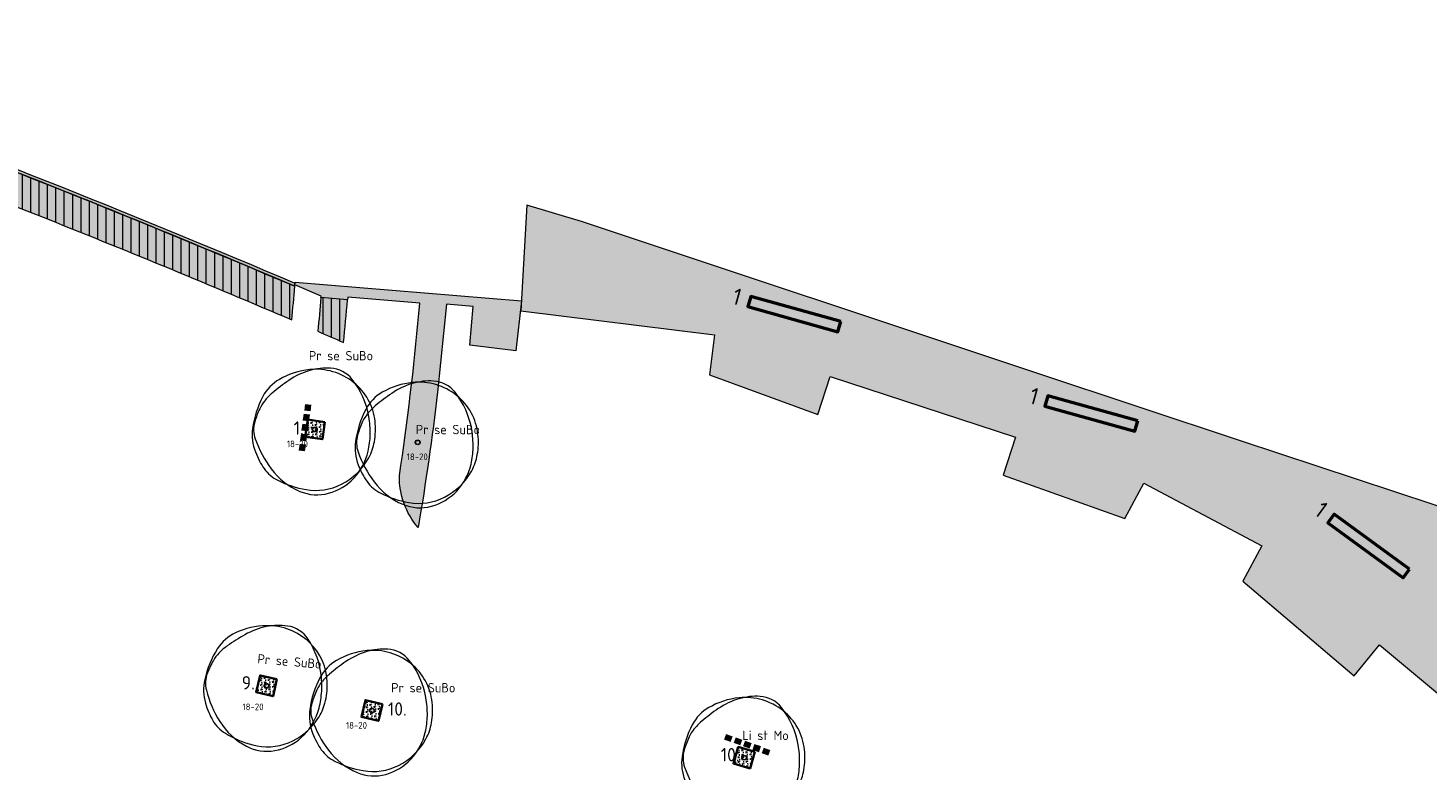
# Model space of a CAD drawing. Header units: metres. Extents: x 167415 to 168367, y 462435 to 462930.
# Tile 140 of 146: x 167697 to 167802, y 462816 to 462871. Entities that reach past the tile are written whole.
import ezdxf
from ezdxf.enums import TextEntityAlignment as Align

# ---------------------------------------------------------------- set-up
doc = ezdxf.new("R2010")
doc.units = ezdxf.units.M
doc.header["$LTSCALE"] = 0.2
doc.linetypes.add('DASHED', pattern=[0.75, 0.5, -0.25])
for name, color, linetype, lineweight in [('N-PV-GR-BOOM-afmeting', 90, 'Continuous', 25), ('N-PV-GR-BOOM-GRANULAAT-S', 90, 'Continuous', 20), ('N-PV-GR-BOOM-GROND-S', 90, 'Continuous', 20), ('N-WE-GR-BEPLANTING_CULTUUR-A-200', 46, 'Continuous', 18), ('N-WE-GR-BEPLANTING_CULTUUR-G', 46, 'Continuous', 35), ('N-WE-GR-BEPLANTING_CULTUUR-T35', 46, 'Continuous', 35), ('N-WE-GR-BOOM-rootblock-G', 243, 'DASHED', 100), ('N-WE-GR-KRUIDEN-G 1 vochtig onderlangs greppels en wadi', 90, 'Continuous', 50), ('N-WE-GR-KRUIDEN-G 1 vochtig onderlangs greppels en wadi_T', 90, 'Continuous', 20), ('N-WE-GR-KRUIDEN-G 2 droog  beheergroep wadimengsel-A', 253, 'Continuous', 35), ('N-WE-VH-VERHARDING_TTE-A', 252, 'Continuous', 13), ('N_WE_GR_GRAS_WRM_RVA Dotter Koekoeksbloemmengsel-A', 194, 'Continuous', 18), ('N_WE_GR_GRAS_WRM_RVA Dotter Koekoeksbloemmengsel-G', 194, 'Continuous', 18), ('N_WE_GR_GRAS_WRM_RVA kruidenmengsel Barneveld_B116-A', 83, 'Continuous', 18), ('N_WE_GR_GRAS_WRM_RVA kruidenmengsel Barneveld_B116-G', 83, 'Continuous', 18), ('N_WE_GR_GRAS_WRM_RVA kruidenmengsel Barneveld_B116_TTE-A', 83, 'Continuous', 18), ('N_WE_GR_GRAS_WRM_RVA kruidenmengsel Barneveld_B116_TTE-G', 83, 'Continuous', 18)]:
    doc.layers.add(name, color=color, linetype=linetype, lineweight=lineweight)
doc.styles.add('NLCS-ISO-M200-T25', font='NLCS-ISO.ttf', dxfattribs={"height": 0.5})
doc.styles.add('NLCS-ISO-M200-T35', font='NLCS-ISO.ttf', dxfattribs={"height": 0.7000000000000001})
doc.styles.add('NLCS-ISO-M500-T25', font='NLCS-ISO.ttf', dxfattribs={"height": 1.25})
pattern_1 = [(92.99999999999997, (0, 0), (-0.30865369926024, 0.1572666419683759), [0.1154704, -0.23094]), (92.99999999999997, (-0.1089278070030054, 0.1677341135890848), (-0.30865369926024, 0.1572666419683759), [0.1154704, -0.23094]), (333, (-0.1089278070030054, 0.1677341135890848), (0.2905237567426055, 0.1886686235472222), [0.1154704, -0.23094])]
pattern_2 = [(90, (0, 0), (-0.6250000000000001, 0), [])]

# ---------------------------------------------------------------- blocks, each defined once
blk = doc.blocks.new('*U89')
at = {"linetype": 'Continuous'}
blk.add_circle((0, 0), 0.1845092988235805, dxfattribs=at)
blk.add_circle((0, 0), 0.15)
for centre, radius, start, end in [((0.1954232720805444, -1.18369016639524), 5.69477568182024, 95.77430700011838, 119.9477920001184), ((1.167773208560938, -0.8648117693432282), 5.499689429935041, 106.3688740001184, 124.4477540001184), ((0.9143825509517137, -0.002301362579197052), 4.600723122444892, 86.58911100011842, 106.3682710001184), ((0.07970034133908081, -0.03998979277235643), 4.545240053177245, 51.53933000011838, 95.77344500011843), ((1.056161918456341, 2.378944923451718), 2.21526890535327, 38.20985000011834, 86.5854950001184), ((-1.04000423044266, 0.9606120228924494), 3.220049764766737, 119.9474720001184, 152.2845150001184), ((6.673480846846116, -8.892264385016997), 15.23380010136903, 124.4457860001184, 130.3031460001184), ((0.2288267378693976, 0.1477590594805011), 4.305464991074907, 6.022262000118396, 51.53931800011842), ((2.460397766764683, -0.8782636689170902), 7.174070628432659, 152.2851410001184, 172.4003910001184), ((-1.549780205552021, 0.3518966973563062), 2.836877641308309, 141.2443700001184, 154.9906160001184), ((-0.3515115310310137, -0.6099093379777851), 4.373408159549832, 130.3005070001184, 141.2454220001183), ((2.154547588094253, -1.37596471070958), 6.924367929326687, 154.9923550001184, 163.7785190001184), ((-1.102603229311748, -0.4029311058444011), 3.57950533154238, 172.3996280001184, 201.0284730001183), ((-2.504075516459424, -0.0205774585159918), 2.072584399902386, 163.7796780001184, 199.3827820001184), ((-2.823502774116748, -0.2440311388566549), 6.971300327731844, 358.8883060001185, 9.983350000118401), ((-0.9877565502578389, 0.01932567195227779), 5.528817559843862, 350.2300720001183, 6.023218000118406), ((3.469242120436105, 2.080817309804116), 8.404750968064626, 199.3819430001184, 216.8465580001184), ((-1.978632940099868, -0.2603525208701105), 6.126276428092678, 347.0492550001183, 358.8876950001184), ((0.6392974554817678, -0.2608628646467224), 3.877806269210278, 331.3473820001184, 350.2303160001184), ((1.476309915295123, 0.5879067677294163), 6.342209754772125, 201.0235440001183, 207.8216400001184), ((-0.2560194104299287, -0.6565432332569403), 4.358694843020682, 316.7621770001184, 347.0498660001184), ((0.1673832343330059, -0.1029643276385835), 4.862144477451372, 207.8203580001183, 215.5805050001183), ((-1.507113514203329, -1.300645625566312), 2.803406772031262, 215.5851440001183, 243.3800810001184), ((0.9177623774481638, 0.1688468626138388), 5.216390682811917, 216.8467250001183, 247.0462340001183), ((-0.1795833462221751, 0.1865259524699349), 4.810936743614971, 296.8801270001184, 331.3479920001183), ((0.6477036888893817, 2.999956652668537), 7.613650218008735, 243.3843840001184, 260.1467900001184), ((0.07267107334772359, -0.3112232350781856), 4.252909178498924, 260.1457210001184, 296.8807070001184), ((-0.04137638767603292, -0.8584661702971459), 4.063995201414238, 285.3685610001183, 316.7631230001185), ((0.1648026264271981, -1.608874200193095), 3.285778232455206, 247.0471650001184, 285.3699040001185)]:
    blk.add_arc(centre, radius, start, end, dxfattribs=at)
blk.add_arc((-2.118072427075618, -0.1198345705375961), 6.255027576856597, 9.983148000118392, 38.20995300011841)
at = {"style": 'NLCS-ISO-M200-T35'}
blk.add_attdef('#._SOORT_TYPE', text='', height=0.7000000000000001, dxfattribs=at).set_placement((-0.8421258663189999, 1.405345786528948), align=Align.BOTTOM_LEFT)
blk = doc.blocks.new('*U78')
at = {"linetype": 'Continuous'}
blk.add_circle((0, 0), 0.1845092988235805, dxfattribs=at)
blk.add_circle((0, 0), 0.15)
for centre, radius, start, end in [((0.1954232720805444, -1.18369016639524), 5.69477568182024, 95.77430700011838, 119.9477920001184), ((1.167773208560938, -0.8648117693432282), 5.499689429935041, 106.3688740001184, 124.4477540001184), ((0.9143825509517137, -0.002301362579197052), 4.600723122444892, 86.58911100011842, 106.3682710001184), ((0.07970034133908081, -0.03998979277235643), 4.545240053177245, 51.53933000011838, 95.77344500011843), ((1.056161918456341, 2.378944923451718), 2.21526890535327, 38.20985000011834, 86.5854950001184), ((-1.04000423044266, 0.9606120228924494), 3.220049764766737, 119.9474720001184, 152.2845150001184), ((6.673480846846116, -8.892264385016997), 15.23380010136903, 124.4457860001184, 130.3031460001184), ((0.2288267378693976, 0.1477590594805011), 4.305464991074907, 6.022262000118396, 51.53931800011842), ((2.460397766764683, -0.8782636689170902), 7.174070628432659, 152.2851410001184, 172.4003910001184), ((-1.549780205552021, 0.3518966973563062), 2.836877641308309, 141.2443700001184, 154.9906160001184), ((-0.3515115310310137, -0.6099093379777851), 4.373408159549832, 130.3005070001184, 141.2454220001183), ((2.154547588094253, -1.37596471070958), 6.924367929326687, 154.9923550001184, 163.7785190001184), ((-1.102603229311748, -0.4029311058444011), 3.57950533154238, 172.3996280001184, 201.0284730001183), ((-2.504075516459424, -0.0205774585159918), 2.072584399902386, 163.7796780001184, 199.3827820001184), ((-2.823502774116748, -0.2440311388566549), 6.971300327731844, 358.8883060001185, 9.983350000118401), ((-0.9877565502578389, 0.01932567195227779), 5.528817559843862, 350.2300720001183, 6.023218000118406), ((3.469242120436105, 2.080817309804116), 8.404750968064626, 199.3819430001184, 216.8465580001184), ((-1.978632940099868, -0.2603525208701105), 6.126276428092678, 347.0492550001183, 358.8876950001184), ((0.6392974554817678, -0.2608628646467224), 3.877806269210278, 331.3473820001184, 350.2303160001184), ((1.476309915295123, 0.5879067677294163), 6.342209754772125, 201.0235440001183, 207.8216400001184), ((-0.2560194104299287, -0.6565432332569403), 4.358694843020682, 316.7621770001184, 347.0498660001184), ((0.1673832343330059, -0.1029643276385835), 4.862144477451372, 207.8203580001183, 215.5805050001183), ((-1.507113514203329, -1.300645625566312), 2.803406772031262, 215.5851440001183, 243.3800810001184), ((0.9177623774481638, 0.1688468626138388), 5.216390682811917, 216.8467250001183, 247.0462340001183), ((-0.1795833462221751, 0.1865259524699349), 4.810936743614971, 296.8801270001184, 331.3479920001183), ((0.6477036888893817, 2.999956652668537), 7.613650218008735, 243.3843840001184, 260.1467900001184), ((0.07267107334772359, -0.3112232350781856), 4.252909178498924, 260.1457210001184, 296.8807070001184), ((-0.04137638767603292, -0.8584661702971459), 4.063995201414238, 285.3685610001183, 316.7631230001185), ((0.1648026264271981, -1.608874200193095), 3.285778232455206, 247.0471650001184, 285.3699040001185)]:
    blk.add_arc(centre, radius, start, end, dxfattribs=at)
blk.add_arc((-2.118072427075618, -0.1198345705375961), 6.255027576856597, 9.983148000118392, 38.20995300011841)
at = {"style": 'NLCS-ISO-M200-T35'}
blk.add_attdef('#._SOORT_TYPE', text='', height=0.7000000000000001, dxfattribs=at).set_placement((1.441218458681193, 1.145896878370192), align=Align.BOTTOM_LEFT)
blk = doc.blocks.new('*U79')
at = {"linetype": 'Continuous'}
blk.add_circle((0, 0), 0.1845092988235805, dxfattribs=at)
blk.add_circle((0, 0), 0.15)
for centre, radius, start, end in [((0.1954232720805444, -1.18369016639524), 5.69477568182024, 95.77430700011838, 119.9477920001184), ((1.167773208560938, -0.8648117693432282), 5.499689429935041, 106.3688740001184, 124.4477540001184), ((0.9143825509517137, -0.002301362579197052), 4.600723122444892, 86.58911100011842, 106.3682710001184), ((0.07970034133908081, -0.03998979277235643), 4.545240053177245, 51.53933000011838, 95.77344500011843), ((1.056161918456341, 2.378944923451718), 2.21526890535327, 38.20985000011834, 86.5854950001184), ((-1.04000423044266, 0.9606120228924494), 3.220049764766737, 119.9474720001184, 152.2845150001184), ((6.673480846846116, -8.892264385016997), 15.23380010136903, 124.4457860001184, 130.3031460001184), ((0.2288267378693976, 0.1477590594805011), 4.305464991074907, 6.022262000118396, 51.53931800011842), ((2.460397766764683, -0.8782636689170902), 7.174070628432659, 152.2851410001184, 172.4003910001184), ((-1.549780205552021, 0.3518966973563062), 2.836877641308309, 141.2443700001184, 154.9906160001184), ((-0.3515115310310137, -0.6099093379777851), 4.373408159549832, 130.3005070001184, 141.2454220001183), ((2.154547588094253, -1.37596471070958), 6.924367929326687, 154.9923550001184, 163.7785190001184), ((-1.102603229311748, -0.4029311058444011), 3.57950533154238, 172.3996280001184, 201.0284730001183), ((-2.504075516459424, -0.0205774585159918), 2.072584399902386, 163.7796780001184, 199.3827820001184), ((-2.823502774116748, -0.2440311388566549), 6.971300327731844, 358.8883060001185, 9.983350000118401), ((-0.9877565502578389, 0.01932567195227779), 5.528817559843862, 350.2300720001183, 6.023218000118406), ((3.469242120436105, 2.080817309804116), 8.404750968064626, 199.3819430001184, 216.8465580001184), ((-1.978632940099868, -0.2603525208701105), 6.126276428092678, 347.0492550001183, 358.8876950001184), ((0.6392974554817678, -0.2608628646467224), 3.877806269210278, 331.3473820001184, 350.2303160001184), ((1.476309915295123, 0.5879067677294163), 6.342209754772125, 201.0235440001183, 207.8216400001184), ((-0.2560194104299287, -0.6565432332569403), 4.358694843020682, 316.7621770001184, 347.0498660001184), ((0.1673832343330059, -0.1029643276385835), 4.862144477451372, 207.8203580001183, 215.5805050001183), ((-1.507113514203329, -1.300645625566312), 2.803406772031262, 215.5851440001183, 243.3800810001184), ((0.9177623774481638, 0.1688468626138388), 5.216390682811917, 216.8467250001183, 247.0462340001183), ((-0.1795833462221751, 0.1865259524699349), 4.810936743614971, 296.8801270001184, 331.3479920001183), ((0.6477036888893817, 2.999956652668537), 7.613650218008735, 243.3843840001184, 260.1467900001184), ((0.07267107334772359, -0.3112232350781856), 4.252909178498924, 260.1457210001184, 296.8807070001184), ((-0.04137638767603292, -0.8584661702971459), 4.063995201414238, 285.3685610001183, 316.7631230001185), ((0.1648026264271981, -1.608874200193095), 3.285778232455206, 247.0471650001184, 285.3699040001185)]:
    blk.add_arc(centre, radius, start, end, dxfattribs=at)
blk.add_arc((-2.118072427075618, -0.1198345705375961), 6.255027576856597, 9.983148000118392, 38.20995300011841)
at = {"style": 'NLCS-ISO-M200-T35'}
blk.add_attdef('#._SOORT_TYPE', text='', height=0.7000000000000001, dxfattribs=at).set_placement((-0.4406958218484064, 4.962639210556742), align=Align.BOTTOM_LEFT)
blk = doc.blocks.new('*U90')
at = {"linetype": 'Continuous'}
blk.add_circle((0, 0), 0.1845092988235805, dxfattribs=at)
blk.add_circle((0, 0), 0.15)
for centre, radius, start, end in [((0.1954232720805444, -1.18369016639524), 5.69477568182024, 95.77430700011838, 119.9477920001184), ((1.167773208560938, -0.8648117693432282), 5.499689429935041, 106.3688740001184, 124.4477540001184), ((0.9143825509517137, -0.002301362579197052), 4.600723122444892, 86.58911100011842, 106.3682710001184), ((0.07970034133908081, -0.03998979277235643), 4.545240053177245, 51.53933000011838, 95.77344500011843), ((1.056161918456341, 2.378944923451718), 2.21526890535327, 38.20985000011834, 86.5854950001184), ((-1.04000423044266, 0.9606120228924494), 3.220049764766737, 119.9474720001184, 152.2845150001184), ((6.673480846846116, -8.892264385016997), 15.23380010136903, 124.4457860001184, 130.3031460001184), ((0.2288267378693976, 0.1477590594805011), 4.305464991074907, 6.022262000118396, 51.53931800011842), ((2.460397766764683, -0.8782636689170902), 7.174070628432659, 152.2851410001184, 172.4003910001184), ((-1.549780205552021, 0.3518966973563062), 2.836877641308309, 141.2443700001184, 154.9906160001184), ((-0.3515115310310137, -0.6099093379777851), 4.373408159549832, 130.3005070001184, 141.2454220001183), ((2.154547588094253, -1.37596471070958), 6.924367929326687, 154.9923550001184, 163.7785190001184), ((-1.102603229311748, -0.4029311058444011), 3.57950533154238, 172.3996280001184, 201.0284730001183), ((-2.504075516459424, -0.0205774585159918), 2.072584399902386, 163.7796780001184, 199.3827820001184), ((-2.823502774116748, -0.2440311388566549), 6.971300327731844, 358.8883060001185, 9.983350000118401), ((-0.9877565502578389, 0.01932567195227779), 5.528817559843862, 350.2300720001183, 6.023218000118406), ((3.469242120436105, 2.080817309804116), 8.404750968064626, 199.3819430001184, 216.8465580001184), ((-1.978632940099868, -0.2603525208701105), 6.126276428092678, 347.0492550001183, 358.8876950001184), ((0.6392974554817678, -0.2608628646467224), 3.877806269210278, 331.3473820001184, 350.2303160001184), ((1.476309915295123, 0.5879067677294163), 6.342209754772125, 201.0235440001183, 207.8216400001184), ((-0.2560194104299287, -0.6565432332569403), 4.358694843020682, 316.7621770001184, 347.0498660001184), ((0.1673832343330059, -0.1029643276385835), 4.862144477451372, 207.8203580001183, 215.5805050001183), ((-1.507113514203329, -1.300645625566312), 2.803406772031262, 215.5851440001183, 243.3800810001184), ((0.9177623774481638, 0.1688468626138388), 5.216390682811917, 216.8467250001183, 247.0462340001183), ((-0.1795833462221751, 0.1865259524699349), 4.810936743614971, 296.8801270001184, 331.3479920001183), ((0.6477036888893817, 2.999956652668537), 7.613650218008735, 243.3843840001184, 260.1467900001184), ((0.07267107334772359, -0.3112232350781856), 4.252909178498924, 260.1457210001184, 296.8807070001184), ((-0.04137638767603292, -0.8584661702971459), 4.063995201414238, 285.3685610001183, 316.7631230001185), ((0.1648026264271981, -1.608874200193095), 3.285778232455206, 247.0471650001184, 285.3699040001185)]:
    blk.add_arc(centre, radius, start, end, dxfattribs=at)
blk.add_arc((-2.118072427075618, -0.1198345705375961), 6.255027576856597, 9.983148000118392, 38.20995300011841)
at = {"style": 'NLCS-ISO-M200-T35'}
blk.add_attdef('#._SOORT_TYPE', text='', height=0.7000000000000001, dxfattribs=at).set_placement((-0.141237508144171, 0.4009218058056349), align=Align.BOTTOM_LEFT)
blk = doc.blocks.new('*U115')
at = {"linetype": 'Continuous'}
blk.add_circle((0, 0), 0.1845092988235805, dxfattribs=at)
blk.add_circle((0, 0), 0.15)
for centre, radius, start, end in [((0.1954232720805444, -1.18369016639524), 5.69477568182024, 95.77430700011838, 119.9477920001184), ((1.167773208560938, -0.8648117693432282), 5.499689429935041, 106.3688740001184, 124.4477540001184), ((0.9143825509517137, -0.002301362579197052), 4.600723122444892, 86.58911100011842, 106.3682710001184), ((0.07970034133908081, -0.03998979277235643), 4.545240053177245, 51.53933000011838, 95.77344500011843), ((1.056161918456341, 2.378944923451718), 2.21526890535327, 38.20985000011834, 86.5854950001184), ((-1.04000423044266, 0.9606120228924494), 3.220049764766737, 119.9474720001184, 152.2845150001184), ((6.673480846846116, -8.892264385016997), 15.23380010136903, 124.4457860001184, 130.3031460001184), ((0.2288267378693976, 0.1477590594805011), 4.305464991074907, 6.022262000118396, 51.53931800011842), ((2.460397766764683, -0.8782636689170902), 7.174070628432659, 152.2851410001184, 172.4003910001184), ((-1.549780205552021, 0.3518966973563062), 2.836877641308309, 141.2443700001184, 154.9906160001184), ((-0.3515115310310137, -0.6099093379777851), 4.373408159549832, 130.3005070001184, 141.2454220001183), ((2.154547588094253, -1.37596471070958), 6.924367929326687, 154.9923550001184, 163.7785190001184), ((-1.102603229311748, -0.4029311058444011), 3.57950533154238, 172.3996280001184, 201.0284730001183), ((-2.504075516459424, -0.0205774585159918), 2.072584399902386, 163.7796780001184, 199.3827820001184), ((-2.823502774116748, -0.2440311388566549), 6.971300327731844, 358.8883060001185, 9.983350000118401), ((-0.9877565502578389, 0.01932567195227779), 5.528817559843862, 350.2300720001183, 6.023218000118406), ((3.469242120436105, 2.080817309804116), 8.404750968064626, 199.3819430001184, 216.8465580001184), ((-1.978632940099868, -0.2603525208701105), 6.126276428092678, 347.0492550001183, 358.8876950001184), ((0.6392974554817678, -0.2608628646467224), 3.877806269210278, 331.3473820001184, 350.2303160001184), ((1.476309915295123, 0.5879067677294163), 6.342209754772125, 201.0235440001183, 207.8216400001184), ((-0.2560194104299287, -0.6565432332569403), 4.358694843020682, 316.7621770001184, 347.0498660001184), ((0.1673832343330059, -0.1029643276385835), 4.862144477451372, 207.8203580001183, 215.5805050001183), ((-1.507113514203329, -1.300645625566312), 2.803406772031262, 215.5851440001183, 243.3800810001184), ((0.9177623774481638, 0.1688468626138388), 5.216390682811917, 216.8467250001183, 247.0462340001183), ((-0.1795833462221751, 0.1865259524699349), 4.810936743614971, 296.8801270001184, 331.3479920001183), ((0.6477036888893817, 2.999956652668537), 7.613650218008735, 243.3843840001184, 260.1467900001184), ((0.07267107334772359, -0.3112232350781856), 4.252909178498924, 260.1457210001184, 296.8807070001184), ((-0.04137638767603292, -0.8584661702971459), 4.063995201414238, 285.3685610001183, 316.7631230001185), ((0.1648026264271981, -1.608874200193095), 3.285778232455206, 247.0471650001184, 285.3699040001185)]:
    blk.add_arc(centre, radius, start, end, dxfattribs=at)
blk.add_arc((-2.118072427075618, -0.1198345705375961), 6.255027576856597, 9.983148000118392, 38.20995300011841)
at = {"style": 'NLCS-ISO-M200-T35'}
blk.add_attdef('#._SOORT_TYPE', text='', height=0.7000000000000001, dxfattribs=at).set_placement((-0.141237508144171, 1.112405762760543), align=Align.BOTTOM_LEFT)

msp = doc.modelspace()

# ---------------------------------------------------------------- hatches: boundary and pattern name
at = {"layer": 'N-WE-GR-BEPLANTING_CULTUUR-A-200', "ltscale": 0.1, "transparency": 33554687}
h = msp.add_hatch(dxfattribs=at)
h.set_pattern_fill('AGR-BEPLANTING_SOORT_02', color=256, scale=0.08, angle=33, pattern_type=2)
h.set_pattern_definition(pattern_1)
h.paths.add_polyline_path([(167719.4946639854, 462841.9578742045), (167718.2083639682, 462842.146108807), (167718.0201293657, 462840.8598087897), (167719.306429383, 462840.6715741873)])
h = msp.add_hatch(dxfattribs=at)
h.set_pattern_fill('AGR-BEPLANTING_SOORT_02', color=256, scale=0.08, angle=33, pattern_type=2)
h.set_pattern_definition(pattern_1)
h.paths.add_polyline_path([(167715.9129653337, 462822.7045005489), (167714.6474831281, 462823.0020821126), (167714.3499015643, 462821.7365999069), (167715.6153837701, 462821.4390183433)])
h = msp.add_hatch(dxfattribs=at)
h.set_pattern_fill('AGR-BEPLANTING_SOORT_02', color=256, scale=0.08, angle=33, pattern_type=2)
h.set_pattern_definition(pattern_1)
h.paths.add_polyline_path([(167723.7988792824, 462820.8528226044), (167722.5333970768, 462821.1504041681), (167722.235815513, 462819.8849219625), (167723.5012977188, 462819.5873403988)])
h = msp.add_hatch(dxfattribs=at)
h.set_pattern_fill('AGR-BEPLANTING_SOORT_02', color=256, scale=0.08, angle=33, pattern_type=2)
h.set_pattern_definition(pattern_1)
h.paths.add_polyline_path([(167751.6797796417, 462817.2799395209), (167750.4317971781, 462817.6439996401), (167750.0677370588, 462816.3960171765), (167751.3157195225, 462816.0319570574)])
at = {"layer": 'N-WE-GR-KRUIDEN-G 2 droog  beheergroep wadimengsel-A', "transparency": 33554687}
h = msp.add_hatch(color=256, dxfattribs=at)
h.dxf.hatch_style = 1
h.paths.add_polyline_path([(167758.1040414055, 462849.4922713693), (167751.3603093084, 462851.3689912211), (167751.1458270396, 462850.5982789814), (167757.8895591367, 462848.7215591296)])
h = msp.add_hatch(color=256, dxfattribs=at)
h.dxf.hatch_style = 1
h.paths.add_polyline_path([(167780.3291858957, 462842.0520576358), (167773.5854537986, 462843.9287774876), (167773.3709715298, 462843.1580652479), (167780.114703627, 462841.2813453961)])
h = msp.add_hatch(color=256, dxfattribs=at)
h.dxf.hatch_style = 1
h.paths.add_polyline_path([(167800.6603456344, 462830.9452406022), (167795.0072736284, 462835.0735304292), (167794.5354690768, 462834.4274650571), (167800.1885410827, 462830.2991752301)])
at = {"layer": 'N-WE-VH-VERHARDING_TTE-A', "transparency": 33554687}
h = msp.add_hatch(dxfattribs=at)
h.set_pattern_fill('ANSI31', color=256, scale=5, angle=45)
h.set_pattern_definition(pattern_2)
edge = h.paths.add_edge_path()
edge.add_arc((167404.2482874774, 462118.3100187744), 795.3770665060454, 69.24449654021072, 70.79239747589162, ccw=False)
edge.add_line((167686.1146958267, 462862.0680478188), (167698.8539469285, 462857.1145824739))
edge.add_arc((167404.2482875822, 462118.3100190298), 795.3770662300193, 66.84394370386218, 68.25986713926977, ccw=False)
edge.add_arc((167524.6215474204, 462868.0496597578), 193.2799999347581, 354.5252225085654, 355.2734108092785)
edge.add_arc((167397.1710526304, 462101.4172293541), 816.0920880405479, 66.9083971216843, 68.34981307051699)
edge.add_line((167698.2591109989, 462859.9370229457), (167686.9652098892, 462864.3122906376))
edge.add_arc((167404.2482873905, 462118.3100185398), 797.7770667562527, 69.24449654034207, 70.69226340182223)
edge.add_line((167668.0267569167, 462871.2171623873), (167665.9209413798, 462869.4106113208))
h = msp.add_hatch(dxfattribs=at)
h.set_pattern_fill('ANSI31', color=256, scale=5, angle=45)
h.set_pattern_definition(pattern_2)
edge = h.paths.add_edge_path()
edge.add_arc((167404.248282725, 462118.3100051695), 795.3570808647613, 66.53960529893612, 66.6907740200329, ccw=False)
edge.add_arc((167524.6215474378, 462868.0496593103), 197.2999999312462, 354.1439620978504, 355.0758166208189)
edge.add_line((167721.193343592, 462851.1139299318), (167719.2007252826, 462851.2856048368))
edge.add_arc((167524.6215474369, 462868.0496593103), 195.2999999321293, 354.32938158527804, 355.0758166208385, ccw=False)
at = {"layer": 'N_WE_GR_GRAS_WRM_RVA Dotter Koekoeksbloemmengsel-A', "transparency": 33554687}
h = msp.add_hatch(color=256, dxfattribs=at)
h.dxf.hatch_style = 1
edge = h.paths.add_edge_path()
edge.add_line((167738.689618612, 462856.9815744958), (167734.6106295, 462858.1990864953))
edge.add_line((167734.6106295, 462858.1990864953), (167734.1646247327, 462850.2744730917))
edge.add_line((167734.1646247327, 462850.2744730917), (167748.6554216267, 462848.4920973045))
edge.add_line((167748.6554216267, 462848.4920973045), (167748.2866918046, 462845.5071655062))
edge.add_line((167748.2866918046, 462845.5071655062), (167756.3707066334, 462842.5200871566))
edge.add_line((167756.3707066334, 462842.5200871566), (167757.3017746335, 462845.3719483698))
edge.add_line((167757.3017746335, 462845.3719483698), (167771.1808325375, 462840.8407507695))
edge.add_line((167771.1808325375, 462840.8407507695), (167770.2497645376, 462837.9888895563))
edge.add_line((167770.2497645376, 462837.9888895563), (167779.3590100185, 462834.7372336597))
edge.add_line((167779.3590100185, 462834.7372336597), (167780.7636172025, 462837.3880974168))
edge.add_line((167780.7636172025, 462837.3880974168), (167789.5998297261, 462832.7060734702))
edge.add_line((167789.5998297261, 462832.7060734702), (167788.1952225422, 462830.0552097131))
edge.add_line((167788.1952225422, 462830.0552097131), (167796.5153439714, 462822.9610026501))
edge.add_line((167796.5153439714, 462822.9610026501), (167798.4198918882, 462825.2789105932))
edge.add_line((167798.4198918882, 462825.2789105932), (167809.6417517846, 462815.9387613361))
edge.add_line((167809.6417517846, 462815.9387613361), (167807.7958292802, 462813.6922027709))
edge.add_line((167807.7958292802, 462813.6922027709), (167811.6744697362, 462810.5219415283))
edge.add_line((167811.6744697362, 462810.5219415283), (167813.7682696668, 462812.372432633))
edge.add_line((167813.7682696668, 462812.372432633), (167816.2424444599, 462814.3275056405))
edge.add_line((167816.2424444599, 462814.3275056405), (167818.2113813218, 462815.724816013))
edge.add_line((167818.2113813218, 462815.724816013), (167821.3254977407, 462817.4839137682))
edge.add_line((167821.3254977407, 462817.4839137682), (167823.5833636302, 462819.004341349))
edge.add_line((167823.5833636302, 462819.004341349), (167822.3783042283, 462821.4261245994))
edge.add_line((167822.3783042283, 462821.4261245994), (167822.4868015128, 462821.4801119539))
edge.add_arc((167816.4559361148, 462818.1398410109), 6.894109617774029, 28.98042990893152, 72.73397384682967)
edge.add_arc((167812.717291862, 462803.9471406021), 21.56647405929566, 74.4407540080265, 84.54819991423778)
edge.add_arc((167815.6881034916, 462839.049856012), 13.66492549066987, 246.7585306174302, 266.13196991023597, ccw=False)
edge.add_arc((167812.1924267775, 462830.819652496), 4.723319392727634, 167.2444047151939, 246.3255447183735, ccw=False)
edge.add_line((167807.5856753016, 462831.8625268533), (167807.8642466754, 462832.7026014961))
edge.add_line((167807.8642466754, 462832.7026014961), (167807.7703238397, 462832.7337466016))
edge.add_line((167807.7703238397, 462832.7337466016), (167808.1526295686, 462833.8869710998))
edge.add_line((167808.1526295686, 462833.8869710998), (167788.0918172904, 462840.5391990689))
edge.add_line((167788.0918172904, 462840.5391990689), (167772.7752167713, 462845.6182316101))
edge.add_line((167772.7752167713, 462845.6182316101), (167738.689618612, 462856.9815744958))
at = {"layer": 'N_WE_GR_GRAS_WRM_RVA kruidenmengsel Barneveld_B116-A', "transparency": 33554687}
h = msp.add_hatch(color=256, dxfattribs=at)
h.dxf.hatch_style = 1
edge = h.paths.add_edge_path()
edge.add_line((167682.1992744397, 462866.3138386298), (167682.3890468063, 462866.0305308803))
edge.add_arc((167404.2456288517, 462118.3028126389), 797.7847463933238, 66.900151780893, 69.59555912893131, ccw=False)
edge.add_arc((167524.6215512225, 462868.0497048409), 193.2799998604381, 355.2734000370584, 355.3373669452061)
edge.add_arc((167402.7246567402, 462114.182429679), 802.376294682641, 66.9205511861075, 69.61609951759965)
h = msp.add_hatch(color=256, dxfattribs=at)
h.dxf.hatch_style = 1
edge = h.paths.add_edge_path()
edge.add_line((167717.2529099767, 462852.2282646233), (167717.2698040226, 462852.4367141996))
edge.add_line((167717.2698040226, 462852.4367141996), (167734.2070628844, 462851.0285142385))
edge.add_line((167734.2070628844, 462851.0285142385), (167733.7968291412, 462847.2971040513))
edge.add_line((167733.7968291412, 462847.2971040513), (167730.3398785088, 462847.7241425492))
edge.add_line((167730.3398785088, 462847.7241425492), (167730.6044448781, 462850.608204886))
edge.add_line((167730.6044448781, 462850.608204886), (167728.5917300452, 462850.7796107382))
edge.add_line((167728.5917300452, 462850.7796107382), (167727.9279311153, 462844.2042336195))
edge.add_arc((167524.6215474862, 462868.0496593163), 204.6999998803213, 350.4409843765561, 353.31044835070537, ccw=False)
edge.add_arc((167730.9242809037, 462837.8597249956), 5.849999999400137, 179.1204794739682, 220.5512104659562, ccw=False)
edge.add_line((167725.0749701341, 462837.9495220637), (167725.1853782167, 462838.6993659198))
edge.add_arc((167524.714406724, 462868.0374797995), 202.6063556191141, 351.6740982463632, 355.1335528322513)
edge.add_line((167726.5903960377, 462850.849685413), (167721.2103616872, 462851.3132046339))
edge.add_line((167721.2103616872, 462851.3132046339), (167721.1931941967, 462851.113942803))
edge.add_line((167721.1931941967, 462851.113942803), (167719.2006802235, 462851.2851004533))
edge.add_line((167719.2006802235, 462851.2851004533), (167719.2097362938, 462851.3905257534))
edge.add_line((167719.2097362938, 462851.3905257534), (167717.2529099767, 462852.2282646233))
at = {"layer": 'N_WE_GR_GRAS_WRM_RVA kruidenmengsel Barneveld_B116_TTE-A', "transparency": 33554687}
h = msp.add_hatch(color=256, dxfattribs=at)
h.dxf.hatch_style = 1
edge = h.paths.add_edge_path()
edge.add_arc((167404.2482874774, 462118.3100187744), 795.3770665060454, 69.24449654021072, 70.79239747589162, ccw=False)
edge.add_line((167686.1146958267, 462862.0680478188), (167698.8539469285, 462857.1145824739))
edge.add_arc((167404.2482875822, 462118.3100190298), 795.3770662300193, 66.84394370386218, 68.25986713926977, ccw=False)
edge.add_arc((167524.6215474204, 462868.0496597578), 193.2799999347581, 354.5252225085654, 355.2734108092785)
edge.add_arc((167397.1710526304, 462101.4172293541), 816.0920880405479, 66.9083971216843, 68.34981307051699)
edge.add_line((167698.2591109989, 462859.9370229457), (167686.9652098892, 462864.3122906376))
edge.add_arc((167404.2482873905, 462118.3100185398), 797.7770667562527, 69.24449654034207, 70.69226340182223)
edge.add_line((167668.0267569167, 462871.2171623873), (167665.9209413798, 462869.4106113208))
h = msp.add_hatch(color=256, dxfattribs=at)
h.dxf.hatch_style = 1
edge = h.paths.add_edge_path()
edge.add_arc((167404.248282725, 462118.3100051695), 795.3570808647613, 66.53960529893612, 66.6907740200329, ccw=False)
edge.add_arc((167524.6215474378, 462868.0496593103), 197.2999999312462, 354.1439620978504, 355.0758166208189)
edge.add_line((167721.193343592, 462851.1139299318), (167719.2007252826, 462851.2856048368))
edge.add_arc((167524.6215474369, 462868.0496593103), 195.2999999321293, 354.32938158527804, 355.0758166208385, ccw=False)

# ---------------------------------------------------------------- linework, layer by layer
at = {"layer": 'N-WE-GR-BEPLANTING_CULTUUR-G', "transparency": 33554687}
for points in [[(167719.4946639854, 462841.9578742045), (167718.2083639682, 462842.146108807), (167718.0201293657, 462840.8598087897), (167719.306429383, 462840.6715741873), (167719.4946639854, 462841.9578742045)], [(167715.9129653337, 462822.7045005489), (167714.6474831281, 462823.0020821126), (167714.3499015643, 462821.7365999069), (167715.6153837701, 462821.4390183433), (167715.9129653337, 462822.7045005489)], [(167723.7988792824, 462820.8528226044), (167722.5333970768, 462821.1504041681), (167722.235815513, 462819.8849219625), (167723.5012977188, 462819.5873403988), (167723.7988792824, 462820.8528226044)], [(167751.6797796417, 462817.2799395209), (167750.4317971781, 462817.6439996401), (167750.0677370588, 462816.3960171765), (167751.3157195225, 462816.0319570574), (167751.6797796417, 462817.2799395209)]]:
    msp.add_lwpolyline(points, close=True, dxfattribs=at)
at = {"layer": 'N-WE-GR-BOOM-rootblock-G', "ltscale": 5, "transparency": 33554687}
for points in [[(167718.2525602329, 462843.2863477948), (167717.7769236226, 462839.8186741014)], [(167752.7485737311, 462817.2099388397), (167749.4520378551, 462818.4074911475)]]:
    msp.add_lwpolyline(points, dxfattribs=at)
at = {"layer": 'N-WE-GR-KRUIDEN-G 1 vochtig onderlangs greppels en wadi', "transparency": 33554687}
for points in [[(167758.1040414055, 462849.4922713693), (167751.3603093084, 462851.3689912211), (167751.1458270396, 462850.5982789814), (167757.8895591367, 462848.7215591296)], [(167780.3291858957, 462842.0520576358), (167773.5854537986, 462843.9287774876), (167773.3709715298, 462843.1580652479), (167780.114703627, 462841.2813453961)], [(167800.6603456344, 462830.9452406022), (167795.0072736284, 462835.0735304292), (167794.5354690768, 462834.4274650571), (167800.1885410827, 462830.2991752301)]]:
    msp.add_lwpolyline(points, close=True, dxfattribs=at)
at = {"layer": 'N_WE_GR_GRAS_WRM_RVA Dotter Koekoeksbloemmengsel-G', "transparency": 33554687, "flags": 128}
msp.add_lwpolyline([(167808.1526295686, 462833.8869710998), (167788.0918172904, 462840.5391990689), (167772.7752167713, 462845.6182316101), (167738.689618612, 462856.9815744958), (167734.6106295, 462858.1990864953), (167734.1646247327, 462850.2744730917), (167748.6554216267, 462848.4920973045), (167748.2866918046, 462845.5071655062), (167756.3707066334, 462842.5200871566), (167757.3017746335, 462845.3719483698), (167771.1808325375, 462840.8407507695), (167770.2497645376, 462837.9888895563), (167779.3590100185, 462834.7372336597), (167780.7636172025, 462837.3880974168), (167789.5998297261, 462832.7060734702), (167788.1952225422, 462830.0552097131), (167796.5153439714, 462822.9610026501), (167798.4198918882, 462825.2789105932), (167809.6417517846, 462815.9387613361)], dxfattribs=at)
at = {"layer": 'N_WE_GR_GRAS_WRM_RVA kruidenmengsel Barneveld_B116-G', "transparency": 33554687, "flags": 128}
for points in [[(167682.1992744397, 462866.3138386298), (167682.3890468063, 462866.0305308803, -0.0117614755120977), (167717.2442519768, 462852.1232017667, 0.0002791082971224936), (167717.2619128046, 462852.338262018, 0.01176209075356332)], [(167717.2529099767, 462852.2282646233), (167717.2698040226, 462852.4367141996), (167734.2070628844, 462851.0285142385), (167733.7968291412, 462847.2971040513), (167730.3398785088, 462847.7241425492), (167730.6044448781, 462850.608204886), (167728.5917300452, 462850.7796107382), (167727.9279311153, 462844.2042336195, -0.01252105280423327), (167726.4793035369, 462834.0564795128, -0.1827709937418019), (167725.0749701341, 462837.9495220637), (167725.1853782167, 462838.6993659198, 0.01509586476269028), (167726.5903960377, 462850.849685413), (167721.2103616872, 462851.3132046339), (167721.1931941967, 462851.113942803), (167719.2006802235, 462851.2851004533), (167719.2097362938, 462851.3905257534)]]:
    msp.add_lwpolyline(points, format="xyb", close=True, dxfattribs=at)
at = {"layer": 'N_WE_GR_GRAS_WRM_RVA kruidenmengsel Barneveld_B116_TTE-G', "transparency": 33554687}
for points in [[(167665.9209413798, 462869.4106113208, -0.006754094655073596), (167686.1146958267, 462862.0680478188), (167698.8539469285, 462857.1145824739, -0.006178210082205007), (167717.0198609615, 462849.6092877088, 0.003264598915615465), (167717.2442512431, 462852.1231928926, 0.006289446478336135), (167698.2591109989, 462859.9370229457), (167686.9652098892, 462864.3122906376, 0.00631715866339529), (167668.0267569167, 462871.2171623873)], [(167718.9658215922, 462848.7521704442, -0.0006595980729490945), (167720.8919166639, 462847.919280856, 0.004066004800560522), (167721.193343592, 462851.1139299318), (167719.2007252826, 462851.2856048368, -0.003256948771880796)]]:
    msp.add_lwpolyline(points, format="xyb", close=True, dxfattribs=at)

# ---------------------------------------------------------------- block references
at = {"layer": 'N-PV-GR-BOOM-GRANULAAT-S', "transparency": 33554687}
for name, p, values in [('*U79', (167718.7408631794, 462841.4072947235), {'#._SOORT_TYPE': 'Pr se SuBo'}), ('*U78', (167723.0173473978, 462820.3688722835), {'#._SOORT_TYPE': 'Pr se SuBo'}), ('*U115', (167750.8737583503, 462816.8379783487), {'#._SOORT_TYPE': 'Li st Mo'})]:
    msp.add_blockref(name, p, dxfattribs=at).add_auto_attribs(values)
at = {"layer": 'N-PV-GR-BOOM-GRANULAAT-S', "transparency": 33554687, "rotation": 355.0926150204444}
msp.add_blockref('*U89', (167715.1314334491, 462822.220550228), dxfattribs=at).add_auto_attribs({'#._SOORT_TYPE': 'Pr se SuBo'})
at = {"layer": 'N-PV-GR-BOOM-GROND-S', "transparency": 33554687}
msp.add_blockref('*U90', (167726.4417497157, 462840.4399522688), dxfattribs=at).add_auto_attribs({'#._SOORT_TYPE': 'Pr se SuBo'})

# ---------------------------------------------------------------- texts
at = {"layer": 'N-PV-GR-BOOM-afmeting', "ltscale": 0.8, "transparency": 33554687, "char_height": 0.5, "attachment_point": 1, "style": 'NLCS-ISO-M200-T25'}
for s, insert in [('18-20', (167716.6544221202, 462840.5782228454)), ('18-20', (167725.6215171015, 462839.6108803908)), ('18-20 ', (167713.3325367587, 462820.8934368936)), ('18-20', (167721.0724773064, 462819.5048169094))]:
    msp.add_mtext_dynamic_manual_height_columns(s, width=6.835049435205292, gutter_width=3, heights=[0], dxfattribs=dict(at, insert=insert))
at = {"layer": 'N-WE-GR-BEPLANTING_CULTUUR-T35', "ltscale": 0.1, "transparency": 33554687, "char_height": 1, "attachment_point": 1, "style": 'NLCS-ISO-M200-T25'}
for s, insert in [('1.', (167717.1604238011, 462842.01087505)), ('9.', (167713.2720716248, 462822.9427495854)), ('10.', (167724.2104253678, 462820.9831857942)), ('10.', (167749.1163253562, 462817.5626114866))]:
    msp.add_mtext_dynamic_manual_height_columns(s, width=1.327694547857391, gutter_width=3.5, heights=[0], dxfattribs=dict(at, insert=insert))
at = {"layer": 'N-WE-GR-KRUIDEN-G 1 vochtig onderlangs greppels en wadi_T', "transparency": 33554687, "char_height": 1.25, "attachment_point": 1, "style": 'NLCS-ISO-M500-T25'}
for insert, rotation in [((167750.2242977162, 462852.0307600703), 344.448594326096), ((167772.4494422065, 462844.5905463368), 344.448594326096), ((167794.1765283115, 462836.0925115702), 323.8603268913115)]:
    msp.add_mtext_dynamic_manual_height_columns('1', width=1.797773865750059, gutter_width=6.25, heights=[0], dxfattribs=dict(at, insert=insert, rotation=rotation))

doc.saveas('drawing.dxf')
